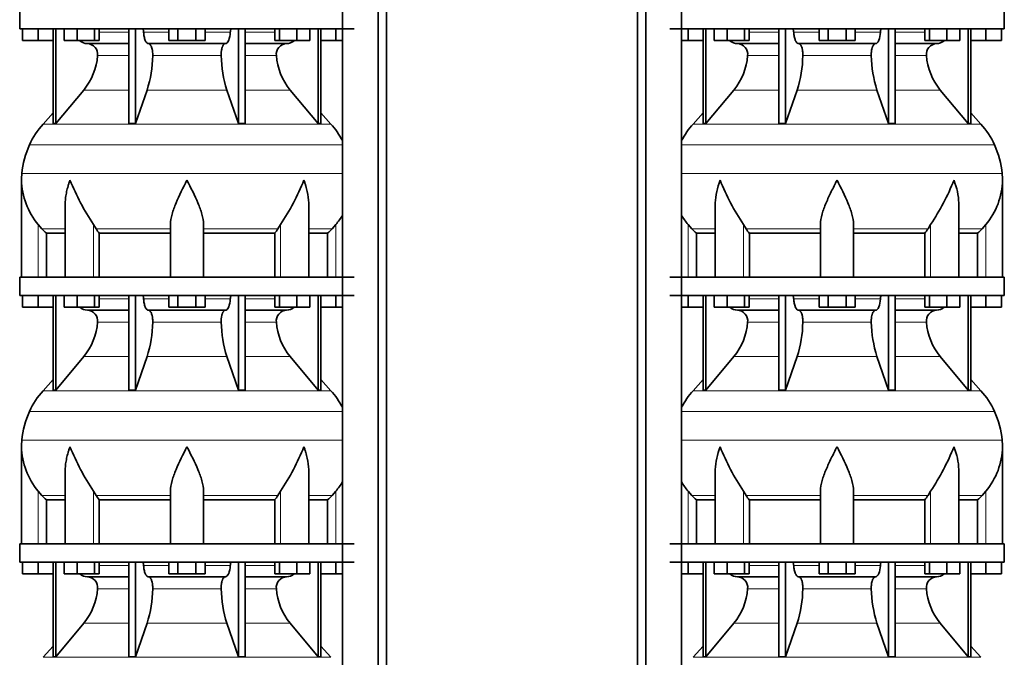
# Model space of a CAD drawing. Header units: millimetres. Extents: x 166 to 773, y -3147 to 2158.
# Tile 17 of 21: x 171 to 707, y 693 to 1040. Entities that reach past the tile are written whole.
import ezdxf

# ---------------------------------------------------------------- set-up
doc = ezdxf.new("R2010")
doc.units = ezdxf.units.MM
doc.layers.add('LOW_134-15', color=7, linetype='Continuous')
doc.layers.add('VSI134_DIFFUSORE', color=7, linetype='Continuous')

# ---------------------------------------------------------------- blocks, each defined once
blk = doc.blocks.new('SE')
at = {"layer": 'LOW_134-15', "color": 7, "linetype": 'Continuous', "lineweight": 35}
for p, q in [((346.64, 1644.68), (346.64, -546.82)), ((366.02, -546.82), (366.02, 1644.68)), ((370.57, -546.82), (370.57, 1644.68)), ((346.57, 1034.68), (346.57, 899.68)), ((346.57, 889.68), (346.57, 754.68)), ((346.57, 744.68), (346.57, 609.68))]:
    blk.add_line(p, q, dxfattribs=at)
at = {"layer": 'VSI134_DIFFUSORE', "color": 7, "linetype": 'Continuous', "lineweight": 35}
for p, q in [((171.01, 1044.68), (171.01, 1034.68)), ((171.01, 1034.68), (353.01, 1034.68)), ((172.51, 1028.28), (172.51, 1034.68)), ((172.51, 1028.28), (172.51, 1034.68)), ((181.01, 1028.28), (181.01, 1034.68)), ((189.18, 1034.68), (189.18, 983.23)), ((190.71, 1034.68), (190.71, 983.23)), ((195.25, 1028.28), (195.25, 1034.68)), ((202.19, 1028.28), (202.19, 1034.68)), ((211.67, 1028.28), (211.67, 1034.68)), ((214.21, 1028.28), (214.21, 1034.68)), ((230.31, 1034.68), (230.31, 983.23)), ((234, 1034.68), (234, 983.23)), ((252.19, 1028.28), (252.19, 1034.68)), ((257.1, 1028.28), (257.1, 1034.68)), ((266.91, 1028.28), (266.91, 1034.68)), ((271.82, 1028.28), (271.82, 1034.68)), ((290.01, 1034.68), (290.01, 983.23)), ((293.7, 1034.68), (293.7, 983.23)), ((309.8, 1028.28), (309.8, 1034.68)), ((312.34, 1028.28), (312.34, 1034.68)), ((321.82, 1028.28), (321.82, 1034.68)), ((328.76, 1028.28), (328.76, 1034.68)), ((333.3, 1034.68), (333.3, 983.23)), ((334.83, 1034.68), (334.83, 983.23)), ((343.01, 1028.28), (343.01, 1034.68)), ((181.01, 1028.28), (172.51, 1028.28)), ((189.18, 1028.28), (181.01, 1028.28)), ((202.19, 1028.28), (195.25, 1028.28)), ((211.67, 1028.28), (202.19, 1028.28)), ((207.83, 1026.68), (230.31, 1026.68)), ((214.21, 1028.28), (211.67, 1028.28)), ((241.1, 1026.68), (282.91, 1026.68)), ((257.1, 1028.28), (252.19, 1028.28)), ((266.91, 1028.28), (257.1, 1028.28)), ((271.82, 1028.28), (266.91, 1028.28)), ((293.7, 1026.68), (316.18, 1026.68)), ((312.34, 1028.28), (309.8, 1028.28)), ((321.82, 1028.28), (312.34, 1028.28)), ((328.76, 1028.28), (321.82, 1028.28)), ((343.01, 1028.28), (334.83, 1028.28)), ((346.57, 1028.28), (343.01, 1028.28)), ((190.71, 983.23), (205.86, 1001.44)), ((234, 983.23), (240.28, 1001.44)), ((283.73, 1001.44), (290.01, 983.23)), ((318.15, 1001.44), (333.3, 983.23)), ((189.18, 989), (183.71, 982.93)), ((340.3, 982.93), (334.83, 989)), ((189.18, 983.23), (190.71, 983.23)), ((230.31, 983.23), (234, 983.23)), ((290.01, 983.23), (293.7, 983.23)), ((333.3, 983.23), (334.83, 983.23)), ((172.01, 952.42), (172.01, 899.68)), ((195.73, 939.04), (195.73, 899.68)), ((328.28, 899.68), (328.28, 939.04)), ((183.02, 925.98), (181.01, 928.28)), ((212.52, 925.98), (211.09, 928.28)), ((253.01, 899.68), (253.01, 928.28)), ((271.01, 899.68), (271.01, 928.28)), ((312.92, 928.28), (311.5, 925.98)), ((343.01, 928.28), (340.99, 925.98)), ((185.53, 923.54), (195.73, 923.54)), ((185.53, 899.68), (185.53, 923.54)), ((214.3, 923.54), (253.01, 923.54)), ((214.3, 899.68), (214.3, 923.54)), ((271.01, 923.54), (309.72, 923.54)), ((309.72, 923.54), (309.72, 899.68)), ((328.28, 923.54), (338.48, 923.54)), ((338.48, 923.54), (338.48, 899.68)), ((353.01, 899.68), (171.01, 899.68)), ((171.01, 899.68), (171.01, 889.68)), ((171.01, 889.68), (353.01, 889.68)), ((172.51, 883.28), (172.51, 889.68)), ((172.51, 883.28), (172.51, 889.68)), ((181.01, 883.28), (181.01, 889.68)), ((189.18, 889.68), (189.18, 838.23)), ((190.71, 889.68), (190.71, 838.23)), ((195.25, 883.28), (195.25, 889.68)), ((202.19, 883.28), (202.19, 889.68)), ((211.67, 883.28), (211.67, 889.68)), ((214.21, 883.28), (214.21, 889.68)), ((230.31, 889.68), (230.31, 838.23)), ((234, 889.68), (234, 838.23)), ((252.19, 883.28), (252.19, 889.68)), ((257.1, 883.28), (257.1, 889.68)), ((266.91, 883.28), (266.91, 889.68)), ((271.82, 883.28), (271.82, 889.68)), ((290.01, 889.68), (290.01, 838.23)), ((293.7, 889.68), (293.7, 838.23)), ((309.8, 883.28), (309.8, 889.68)), ((312.34, 883.28), (312.34, 889.68)), ((321.82, 883.28), (321.82, 889.68)), ((328.76, 883.28), (328.76, 889.68)), ((333.3, 889.68), (333.3, 838.23)), ((334.83, 889.68), (334.83, 838.23)), ((343.01, 883.28), (343.01, 889.68)), ((181.01, 883.28), (172.51, 883.28)), ((189.18, 883.28), (181.01, 883.28)), ((202.19, 883.28), (195.25, 883.28)), ((211.67, 883.28), (202.19, 883.28)), ((207.83, 881.68), (230.31, 881.68)), ((214.21, 883.28), (211.67, 883.28)), ((241.1, 881.68), (282.91, 881.68)), ((257.1, 883.28), (252.19, 883.28)), ((266.91, 883.28), (257.1, 883.28)), ((271.82, 883.28), (266.91, 883.28)), ((293.7, 881.68), (316.18, 881.68)), ((312.34, 883.28), (309.8, 883.28)), ((321.82, 883.28), (312.34, 883.28)), ((328.76, 883.28), (321.82, 883.28)), ((343.01, 883.28), (334.83, 883.28)), ((346.57, 883.28), (343.01, 883.28)), ((190.71, 838.23), (205.86, 856.44)), ((234, 838.23), (240.28, 856.44)), ((283.73, 856.44), (290.01, 838.23)), ((318.15, 856.44), (333.3, 838.23)), ((189.18, 844), (183.71, 837.93)), ((340.3, 837.93), (334.83, 844)), ((189.18, 838.23), (190.71, 838.23)), ((230.31, 838.23), (234, 838.23)), ((290.01, 838.23), (293.7, 838.23)), ((333.3, 838.23), (334.83, 838.23)), ((172.01, 807.42), (172.01, 754.68)), ((195.73, 794.04), (195.73, 754.68)), ((328.28, 754.68), (328.28, 794.04)), ((183.02, 780.98), (181.01, 783.28)), ((212.52, 780.98), (211.09, 783.28)), ((253.01, 754.68), (253.01, 783.28)), ((271.01, 754.68), (271.01, 783.28)), ((312.92, 783.28), (311.5, 780.98)), ((343.01, 783.28), (340.99, 780.98)), ((185.53, 778.54), (195.73, 778.54)), ((185.53, 754.68), (185.53, 778.54)), ((214.3, 778.54), (253.01, 778.54)), ((214.3, 754.68), (214.3, 778.54)), ((271.01, 778.54), (309.72, 778.54)), ((309.72, 778.54), (309.72, 754.68)), ((328.28, 778.54), (338.48, 778.54)), ((338.48, 778.54), (338.48, 754.68)), ((353.01, 754.68), (171.01, 754.68)), ((171.01, 754.68), (171.01, 744.68)), ((171.01, 744.68), (353.01, 744.68)), ((172.51, 738.28), (172.51, 744.68)), ((172.51, 738.28), (172.51, 744.68)), ((181.01, 738.28), (181.01, 744.68)), ((189.18, 744.68), (189.18, 693.23)), ((190.71, 744.68), (190.71, 693.23)), ((195.25, 738.28), (195.25, 744.68)), ((202.19, 738.28), (202.19, 744.68)), ((211.67, 738.28), (211.67, 744.68)), ((214.21, 738.28), (214.21, 744.68)), ((230.31, 744.68), (230.31, 693.23)), ((234, 744.68), (234, 693.23)), ((252.19, 738.28), (252.19, 744.68)), ((257.1, 738.28), (257.1, 744.68)), ((266.91, 738.28), (266.91, 744.68)), ((271.82, 738.28), (271.82, 744.68)), ((290.01, 744.68), (290.01, 693.23)), ((293.7, 744.68), (293.7, 693.23)), ((309.8, 738.28), (309.8, 744.68)), ((312.34, 738.28), (312.34, 744.68)), ((321.82, 738.28), (321.82, 744.68)), ((328.76, 738.28), (328.76, 744.68)), ((333.3, 744.68), (333.3, 693.23)), ((334.83, 744.68), (334.83, 693.23)), ((343.01, 738.28), (343.01, 744.68)), ((181.01, 738.28), (172.51, 738.28)), ((189.18, 738.28), (181.01, 738.28)), ((202.19, 738.28), (195.25, 738.28)), ((211.67, 738.28), (202.19, 738.28)), ((207.83, 736.68), (230.31, 736.68)), ((214.21, 738.28), (211.67, 738.28)), ((241.1, 736.68), (282.91, 736.68)), ((257.1, 738.28), (252.19, 738.28)), ((266.91, 738.28), (257.1, 738.28)), ((271.82, 738.28), (266.91, 738.28)), ((293.7, 736.68), (316.18, 736.68)), ((312.34, 738.28), (309.8, 738.28)), ((321.82, 738.28), (312.34, 738.28)), ((328.76, 738.28), (321.82, 738.28)), ((343.01, 738.28), (334.83, 738.28)), ((346.57, 738.28), (343.01, 738.28)), ((190.71, 693.23), (205.86, 711.44)), ((234, 693.23), (240.28, 711.44)), ((283.73, 711.44), (290.01, 693.23)), ((318.15, 711.44), (333.3, 693.23)), ((189.18, 699), (183.71, 692.93)), ((340.3, 692.93), (334.83, 699)), ((189.18, 693.23), (190.71, 693.23)), ((230.31, 693.23), (234, 693.23)), ((290.01, 693.23), (293.7, 693.23)), ((333.3, 693.23), (334.83, 693.23))]:
    blk.add_line(p, q, dxfattribs=at)
at = {"layer": 'VSI134_DIFFUSORE', "color": 4, "linetype": 'Continuous', "lineweight": 9}
for p, q in [((214.21, 1032.91), (230.31, 1032.91)), ((238.43, 1032.91), (252.19, 1032.91)), ((271.82, 1032.91), (285.58, 1032.91)), ((293.7, 1032.91), (309.8, 1032.91)), ((230.31, 1020.14), (213.38, 1020.14)), ((280.62, 1020.14), (243.39, 1020.14)), ((310.63, 1020.14), (293.7, 1020.14)), ((205.86, 1001.44), (230.31, 1001.44)), ((240.28, 1001.44), (283.73, 1001.44)), ((293.7, 1001.44), (318.15, 1001.44)), ((183.71, 982.93), (340.3, 982.93)), ((346.57, 971.67), (176.34, 971.67)), ((172.18, 956.04), (346.57, 956.04)), ((181.01, 899.68), (181.01, 928.28)), ((211.09, 899.68), (211.09, 928.28)), ((312.92, 899.68), (312.92, 928.28)), ((343.01, 899.68), (343.01, 928.28)), ((183.02, 925.98), (195.73, 925.98)), ((212.52, 925.98), (253.01, 925.98)), ((271.01, 925.98), (311.5, 925.98)), ((328.28, 925.98), (340.99, 925.98)), ((214.21, 887.91), (230.31, 887.91)), ((238.43, 887.91), (252.19, 887.91)), ((271.82, 887.91), (285.58, 887.91)), ((293.7, 887.91), (309.8, 887.91)), ((230.31, 875.14), (213.38, 875.14)), ((280.62, 875.14), (243.39, 875.14)), ((310.63, 875.14), (293.7, 875.14)), ((205.86, 856.44), (230.31, 856.44)), ((240.28, 856.44), (283.73, 856.44)), ((293.7, 856.44), (318.15, 856.44)), ((183.71, 837.93), (340.3, 837.93)), ((346.57, 826.67), (176.34, 826.67)), ((172.18, 811.04), (346.57, 811.04)), ((181.01, 754.68), (181.01, 783.28)), ((211.09, 754.68), (211.09, 783.28)), ((312.92, 754.68), (312.92, 783.28)), ((343.01, 754.68), (343.01, 783.28)), ((183.02, 780.98), (195.73, 780.98)), ((212.52, 780.98), (253.01, 780.98)), ((271.01, 780.98), (311.5, 780.98)), ((328.28, 780.98), (340.99, 780.98)), ((214.21, 742.91), (230.31, 742.91)), ((238.43, 742.91), (252.19, 742.91)), ((271.82, 742.91), (285.58, 742.91)), ((293.7, 742.91), (309.8, 742.91)), ((230.31, 730.14), (213.38, 730.14)), ((280.62, 730.14), (243.39, 730.14)), ((310.63, 730.14), (293.7, 730.14)), ((205.86, 711.44), (230.31, 711.44)), ((240.28, 711.44), (283.73, 711.44)), ((293.7, 711.44), (318.15, 711.44)), ((183.71, 692.93), (340.3, 692.93))]:
    blk.add_line(p, q, dxfattribs=at)
at = {"layer": 'VSI134_DIFFUSORE', "color": 7, "linetype": 'Continuous', "lineweight": 35}
for centre, radius, start, end in [((208.06, 1033.36), 6.68, 229.5852, 268.0094), ((207.55, 1020.82), 5.87, 353.3223, 87.2173), ((316.44, 1020.84), 5.85, 92.5772, 186.8833), ((315.95, 1033.36), 6.68, 271.9979, 310.3729), ((180.07, 1022.66), 33.4, 320.5472, 355.6594), ((178.44, 1021.34), 64.97, 342.1602, 358.9354), ((347.08, 1021.59), 66.48, 181.2569, 197.6475), ((344.04, 1022.71), 33.51, 184.3996, 219.3938), ((216.41, 953.48), 44, 138, 155.5912), ((307.61, 953.48), 44, 27.6842, 42), ((220.96, 951.42), 49, 155.5912, 174.5826), ((210.51, 952.41), 38.5, 174.5826, 180.0352), ((210.7, 953.09), 38.7, 181.0159, 219.8906), ((336.7, 1009.95), 149.83, 202.585, 213.0327), ((201.79, 1002.31), 133.53, 326.3278, 338.0546), ((313.31, 953.09), 38.7, 320.1094, 329.446), ((245.66, 948.22), 39.91, 213.8601, 218.2043), ((278.38, 948.2), 39.88, 321.7938, 326.1418), ((208.06, 888.36), 6.68, 229.5852, 268.0094), ((207.55, 875.82), 5.87, 353.3223, 87.2173), ((316.44, 875.84), 5.85, 92.5772, 186.8833), ((315.95, 888.36), 6.68, 271.9979, 310.3729), ((180.07, 877.66), 33.4, 320.5472, 355.6594), ((178.44, 876.34), 64.97, 342.1602, 358.9354), ((347.08, 876.59), 66.48, 181.2569, 197.6475), ((344.04, 877.71), 33.51, 184.3996, 219.3938), ((216.41, 808.48), 44, 138, 155.5912), ((307.61, 808.48), 44, 27.6842, 42), ((220.96, 806.42), 49, 155.5912, 174.5826), ((210.51, 807.41), 38.5, 174.5826, 180.0352), ((210.7, 808.09), 38.7, 181.0159, 219.8906), ((336.7, 864.95), 149.83, 202.585, 213.0327), ((201.79, 857.31), 133.53, 326.3278, 338.0546), ((313.31, 808.09), 38.7, 320.1094, 329.446), ((245.66, 803.22), 39.91, 213.8601, 218.2043), ((278.38, 803.2), 39.88, 321.7938, 326.1418), ((208.06, 743.36), 6.68, 229.5852, 268.0094), ((207.55, 730.82), 5.87, 353.3223, 87.2173), ((316.44, 730.84), 5.85, 92.5772, 186.8833), ((315.95, 743.36), 6.68, 271.9979, 310.3729), ((180.07, 732.66), 33.4, 320.5472, 355.6594), ((178.44, 731.34), 64.97, 342.1602, 358.9354), ((347.08, 731.59), 66.48, 181.2569, 197.6475), ((344.04, 732.71), 33.51, 184.3996, 219.3938)]:
    blk.add_arc(centre, radius, start, end, dxfattribs=at)
for points, knots in [([(237.67, 1034.68), (237.72, 1034.68), (237.76, 1034.67), (237.86, 1034.63), (237.9, 1034.6), (238.03, 1034.47), (238.11, 1034.34), (238.25, 1034.01), (238.31, 1033.82), (238.39, 1033.39), (238.42, 1033.15), (238.43, 1032.91)], [0, 0, 0, 0, 0.125, 0.125, 0.25, 0.25, 0.5, 0.5, 0.75, 0.75, 1, 1, 1, 1]), ([(285.58, 1032.91), (285.59, 1033.15), (285.62, 1033.38), (285.68, 1033.71), (285.71, 1033.81), (285.76, 1034), (285.79, 1034.09), (285.86, 1034.26), (285.9, 1034.33), (285.98, 1034.45), (286.02, 1034.51), (286.11, 1034.6), (286.15, 1034.63), (286.25, 1034.67), (286.29, 1034.68), (286.34, 1034.68)], [0, 0, 0, 0, 0.25, 0.25, 0.375, 0.375, 0.5, 0.5, 0.625, 0.625, 0.75, 0.75, 0.875, 0.875, 1, 1, 1, 1]), ([(241.1, 1026.68), (240.93, 1026.68), (240.77, 1026.72), (240.53, 1026.84), (240.45, 1026.89), (240.29, 1027), (240.22, 1027.07), (239.99, 1027.29), (239.84, 1027.48), (239.56, 1027.93), (239.43, 1028.18), (239.19, 1028.74), (239.08, 1029.06), (238.88, 1029.73), (238.79, 1030.09), (238.64, 1030.84), (238.58, 1031.24), (238.48, 1032.06), (238.45, 1032.48), (238.43, 1032.91)], [0, 0, 0, 0, 0.125, 0.125, 0.1875, 0.1875, 0.25, 0.25, 0.375, 0.375, 0.5, 0.5, 0.625, 0.625, 0.75, 0.75, 0.875, 0.875, 1, 1, 1, 1]), ([(285.58, 1032.91), (285.5, 1031.2), (285.19, 1029.6), (284.21, 1027.33), (283.56, 1026.68), (282.91, 1026.68)], [0, 0, 0, 0, 0.5, 0.5, 1, 1, 1, 1]), ([(241.1, 1026.68), (241.18, 1026.68), (241.26, 1026.67), (241.42, 1026.63), (241.49, 1026.6), (241.73, 1026.47), (241.88, 1026.34), (242.17, 1026), (242.31, 1025.8), (242.5, 1025.44), (242.57, 1025.31), (242.69, 1025.03), (242.74, 1024.88), (242.9, 1024.42), (243, 1024.09), (243.12, 1023.55), (243.16, 1023.37), (243.22, 1022.99), (243.25, 1022.8), (243.33, 1022.21), (243.37, 1021.8), (243.41, 1020.97), (243.41, 1020.55), (243.39, 1020.14)], [0, 0, 0, 0, 0.0625, 0.0625, 0.125, 0.125, 0.25, 0.25, 0.375, 0.375, 0.4375, 0.4375, 0.5, 0.5, 0.625, 0.625, 0.6875, 0.6875, 0.75, 0.75, 0.875, 0.875, 1, 1, 1, 1]), ([(280.62, 1020.14), (280.6, 1020.55), (280.61, 1020.97), (280.63, 1021.59), (280.65, 1021.79), (280.68, 1022.2), (280.71, 1022.4), (280.78, 1022.99), (280.85, 1023.37), (280.97, 1023.91), (281.02, 1024.08), (281.11, 1024.42), (281.21, 1024.74), (281.32, 1025.03), (281.44, 1025.3), (281.51, 1025.44), (281.7, 1025.8), (281.84, 1026.01), (282.13, 1026.34), (282.29, 1026.47), (282.6, 1026.64), (282.75, 1026.68), (282.91, 1026.68)], [0, 0, 0, 0, 0.125, 0.125, 0.1875, 0.1875, 0.25, 0.25, 0.375, 0.375, 0.4375, 0.4375, 0.5, 0.5625, 0.5625, 0.625, 0.625, 0.75, 0.75, 0.875, 0.875, 1, 1, 1, 1]), ([(198.37, 952.41), (198.27, 952.15), (198.18, 951.89), (198, 951.36), (197.91, 951.1), (197.66, 950.32), (197.5, 949.8), (197.04, 948.24), (196.77, 947.21), (196.32, 945.13), (196.14, 944.09), (195.87, 942.04), (195.78, 941.02), (195.74, 939.68), (195.73, 939.36), (195.73, 939.03)], [0, 0, 0, 0, 0.03125, 0.03125, 0.0625, 0.0625, 0.125, 0.125, 0.25, 0.25, 0.375, 0.375, 0.5, 0.5, 0.5400162, 0.5400162, 0.5400162, 0.5400162]), ([(262.01, 952.41), (259.89, 948.26), (257.74, 944.05), (255.2, 937.98), (254.45, 935.97), (253.36, 932.01), (253.01, 930.11), (253.01, 928.28)], [0, 0, 0, 0, 0.5, 0.5, 0.75, 0.75, 1, 1, 1, 1]), ([(271.01, 928.28), (271.01, 930.11), (270.66, 932.01), (269.56, 935.96), (268.81, 937.97), (266.27, 944.05), (264.12, 948.26), (262.01, 952.41)], [0, 0, 0, 0, 0.25, 0.25, 0.5, 0.5, 1, 1, 1, 1]), ([(328.28, 939.03), (328.28, 939.37), (328.27, 939.71), (328.19, 942.1), (327.91, 944.14), (327.23, 947.22), (326.97, 948.25), (326.52, 949.8), (326.35, 950.32), (326.1, 951.1), (325.97, 951.49), (325.83, 951.89), (325.74, 952.15), (325.69, 952.28), (325.65, 952.41)], [0.4588627, 0.4588627, 0.4588627, 0.4588627, 0.5, 0.5, 0.75, 0.75, 0.875, 0.875, 0.9375, 0.9375, 0.96875, 0.984375, 0.984375, 1, 1, 1, 1]), ([(237.67, 889.68), (237.72, 889.68), (237.76, 889.67), (237.86, 889.63), (237.9, 889.6), (238.03, 889.47), (238.11, 889.34), (238.25, 889.01), (238.31, 888.82), (238.39, 888.39), (238.42, 888.15), (238.43, 887.91)], [0, 0, 0, 0, 0.125, 0.125, 0.25, 0.25, 0.5, 0.5, 0.75, 0.75, 1, 1, 1, 1]), ([(285.58, 887.91), (285.59, 888.15), (285.62, 888.38), (285.68, 888.71), (285.71, 888.81), (285.76, 889), (285.79, 889.09), (285.86, 889.26), (285.9, 889.33), (285.98, 889.45), (286.02, 889.51), (286.11, 889.6), (286.15, 889.63), (286.25, 889.67), (286.29, 889.68), (286.34, 889.68)], [0, 0, 0, 0, 0.25, 0.25, 0.375, 0.375, 0.5, 0.5, 0.625, 0.625, 0.75, 0.75, 0.875, 0.875, 1, 1, 1, 1]), ([(241.1, 881.68), (240.93, 881.68), (240.77, 881.72), (240.53, 881.84), (240.45, 881.89), (240.29, 882), (240.22, 882.07), (239.99, 882.29), (239.84, 882.48), (239.56, 882.93), (239.43, 883.18), (239.19, 883.74), (239.08, 884.06), (238.88, 884.73), (238.79, 885.09), (238.64, 885.84), (238.58, 886.24), (238.48, 887.06), (238.45, 887.48), (238.43, 887.91)], [0, 0, 0, 0, 0.125, 0.125, 0.1875, 0.1875, 0.25, 0.25, 0.375, 0.375, 0.5, 0.5, 0.625, 0.625, 0.75, 0.75, 0.875, 0.875, 1, 1, 1, 1]), ([(285.58, 887.91), (285.5, 886.2), (285.19, 884.6), (284.21, 882.33), (283.56, 881.68), (282.91, 881.68)], [0, 0, 0, 0, 0.5, 0.5, 1, 1, 1, 1]), ([(241.1, 881.68), (241.18, 881.68), (241.26, 881.67), (241.42, 881.63), (241.49, 881.6), (241.73, 881.47), (241.88, 881.34), (242.17, 881), (242.31, 880.8), (242.5, 880.44), (242.57, 880.31), (242.69, 880.03), (242.74, 879.88), (242.9, 879.42), (243, 879.09), (243.12, 878.55), (243.16, 878.37), (243.22, 877.99), (243.25, 877.8), (243.33, 877.21), (243.37, 876.8), (243.41, 875.97), (243.41, 875.55), (243.39, 875.14)], [0, 0, 0, 0, 0.0625, 0.0625, 0.125, 0.125, 0.25, 0.25, 0.375, 0.375, 0.4375, 0.4375, 0.5, 0.5, 0.625, 0.625, 0.6875, 0.6875, 0.75, 0.75, 0.875, 0.875, 1, 1, 1, 1]), ([(280.62, 875.14), (280.6, 875.55), (280.61, 875.97), (280.63, 876.59), (280.65, 876.79), (280.68, 877.2), (280.71, 877.4), (280.78, 877.99), (280.85, 878.37), (280.97, 878.91), (281.02, 879.08), (281.11, 879.42), (281.21, 879.74), (281.32, 880.03), (281.44, 880.3), (281.51, 880.44), (281.7, 880.8), (281.84, 881.01), (282.13, 881.34), (282.29, 881.47), (282.6, 881.64), (282.75, 881.68), (282.91, 881.68)], [0, 0, 0, 0, 0.125, 0.125, 0.1875, 0.1875, 0.25, 0.25, 0.375, 0.375, 0.4375, 0.4375, 0.5, 0.5625, 0.5625, 0.625, 0.625, 0.75, 0.75, 0.875, 0.875, 1, 1, 1, 1]), ([(198.37, 807.41), (198.27, 807.15), (198.18, 806.89), (198, 806.36), (197.91, 806.1), (197.66, 805.32), (197.5, 804.8), (197.04, 803.24), (196.77, 802.21), (196.32, 800.13), (196.14, 799.09), (195.87, 797.04), (195.78, 796.02), (195.74, 794.68), (195.73, 794.36), (195.73, 794.03)], [0, 0, 0, 0, 0.03125, 0.03125, 0.0625, 0.0625, 0.125, 0.125, 0.25, 0.25, 0.375, 0.375, 0.5, 0.5, 0.5400162, 0.5400162, 0.5400162, 0.5400162]), ([(262.01, 807.41), (259.89, 803.26), (257.74, 799.05), (255.2, 792.98), (254.45, 790.97), (253.36, 787.01), (253.01, 785.11), (253.01, 783.28)], [0, 0, 0, 0, 0.5, 0.5, 0.75, 0.75, 1, 1, 1, 1]), ([(271.01, 783.28), (271.01, 785.11), (270.66, 787.01), (269.56, 790.96), (268.81, 792.97), (266.27, 799.05), (264.12, 803.26), (262.01, 807.41)], [0, 0, 0, 0, 0.25, 0.25, 0.5, 0.5, 1, 1, 1, 1]), ([(328.28, 794.03), (328.28, 794.37), (328.27, 794.71), (328.19, 797.1), (327.91, 799.14), (327.23, 802.22), (326.97, 803.25), (326.52, 804.8), (326.35, 805.32), (326.1, 806.1), (325.97, 806.49), (325.83, 806.89), (325.74, 807.15), (325.69, 807.28), (325.65, 807.41)], [0.4588627, 0.4588627, 0.4588627, 0.4588627, 0.5, 0.5, 0.75, 0.75, 0.875, 0.875, 0.9375, 0.9375, 0.96875, 0.984375, 0.984375, 1, 1, 1, 1]), ([(237.67, 744.68), (237.72, 744.68), (237.76, 744.67), (237.86, 744.63), (237.9, 744.6), (238.03, 744.47), (238.11, 744.34), (238.25, 744.01), (238.31, 743.82), (238.39, 743.39), (238.42, 743.15), (238.43, 742.91)], [0, 0, 0, 0, 0.125, 0.125, 0.25, 0.25, 0.5, 0.5, 0.75, 0.75, 1, 1, 1, 1]), ([(285.58, 742.91), (285.59, 743.15), (285.62, 743.38), (285.68, 743.71), (285.71, 743.81), (285.76, 744), (285.79, 744.09), (285.86, 744.26), (285.9, 744.33), (285.98, 744.45), (286.02, 744.51), (286.11, 744.6), (286.15, 744.63), (286.25, 744.67), (286.29, 744.68), (286.34, 744.68)], [0, 0, 0, 0, 0.25, 0.25, 0.375, 0.375, 0.5, 0.5, 0.625, 0.625, 0.75, 0.75, 0.875, 0.875, 1, 1, 1, 1]), ([(241.1, 736.68), (240.93, 736.68), (240.77, 736.72), (240.53, 736.84), (240.45, 736.89), (240.29, 737), (240.22, 737.07), (239.99, 737.29), (239.84, 737.48), (239.56, 737.93), (239.43, 738.18), (239.19, 738.74), (239.08, 739.06), (238.88, 739.73), (238.79, 740.09), (238.64, 740.84), (238.58, 741.24), (238.48, 742.06), (238.45, 742.48), (238.43, 742.91)], [0, 0, 0, 0, 0.125, 0.125, 0.1875, 0.1875, 0.25, 0.25, 0.375, 0.375, 0.5, 0.5, 0.625, 0.625, 0.75, 0.75, 0.875, 0.875, 1, 1, 1, 1]), ([(285.58, 742.91), (285.5, 741.2), (285.19, 739.6), (284.21, 737.33), (283.56, 736.68), (282.91, 736.68)], [0, 0, 0, 0, 0.5, 0.5, 1, 1, 1, 1]), ([(241.1, 736.68), (241.18, 736.68), (241.26, 736.67), (241.42, 736.63), (241.49, 736.6), (241.73, 736.47), (241.88, 736.34), (242.17, 736), (242.31, 735.8), (242.5, 735.44), (242.57, 735.31), (242.69, 735.03), (242.74, 734.88), (242.9, 734.42), (243, 734.09), (243.12, 733.55), (243.16, 733.37), (243.22, 732.99), (243.25, 732.8), (243.33, 732.21), (243.37, 731.8), (243.41, 730.97), (243.41, 730.55), (243.39, 730.14)], [0, 0, 0, 0, 0.0625, 0.0625, 0.125, 0.125, 0.25, 0.25, 0.375, 0.375, 0.4375, 0.4375, 0.5, 0.5, 0.625, 0.625, 0.6875, 0.6875, 0.75, 0.75, 0.875, 0.875, 1, 1, 1, 1]), ([(280.62, 730.14), (280.6, 730.55), (280.61, 730.97), (280.63, 731.59), (280.65, 731.79), (280.68, 732.2), (280.71, 732.4), (280.78, 732.99), (280.85, 733.37), (280.97, 733.91), (281.02, 734.08), (281.11, 734.42), (281.21, 734.74), (281.32, 735.03), (281.44, 735.3), (281.51, 735.44), (281.7, 735.8), (281.84, 736.01), (282.13, 736.34), (282.29, 736.47), (282.6, 736.64), (282.75, 736.68), (282.91, 736.68)], [0, 0, 0, 0, 0.125, 0.125, 0.1875, 0.1875, 0.25, 0.25, 0.375, 0.375, 0.4375, 0.4375, 0.5, 0.5625, 0.5625, 0.625, 0.625, 0.75, 0.75, 0.875, 0.875, 1, 1, 1, 1])]:
    blk.add_open_spline(points, degree=3, knots=knots, dxfattribs=at)
for points in [[(185.53, 923.54), (184.66, 924.32), (183.82, 925.14), (183.02, 925.98)], [(340.99, 925.98), (340.19, 925.14), (339.35, 924.32), (338.48, 923.54)], [(185.53, 778.54), (184.66, 779.32), (183.82, 780.14), (183.02, 780.98)], [(340.99, 780.98), (340.19, 780.14), (339.35, 779.32), (338.48, 778.54)]]:
    blk.add_open_spline(points, degree=3, dxfattribs=at)
blk = doc.blocks.new('SE3')
at = {"layer": 'LOW_134-15', "color": 7, "linetype": 'Continuous', "lineweight": 35}
for p, q in [((507.09, -546.82), (507.09, 1644.68)), ((511.64, -546.82), (511.64, 1644.68)), ((531.03, 1644.68), (531.03, -546.82)), ((531.1, 1034.68), (531.1, 899.68)), ((531.1, 889.68), (531.1, 754.68)), ((531.1, 744.68), (531.1, 609.68))]:
    blk.add_line(p, q, dxfattribs=at)
at = {"layer": 'VSI134_DIFFUSORE', "color": 7, "linetype": 'Continuous', "lineweight": 35}
for p, q in [((706.66, 1034.68), (706.66, 1044.68)), ((524.66, 1034.68), (706.66, 1034.68)), ((534.66, 1028.28), (534.66, 1034.68)), ((542.83, 1034.68), (542.83, 983.23)), ((544.36, 1034.68), (544.36, 983.23)), ((548.9, 1028.28), (548.9, 1034.68)), ((555.84, 1028.28), (555.84, 1034.68)), ((565.32, 1028.28), (565.32, 1034.68)), ((567.87, 1028.28), (567.87, 1034.68)), ((583.96, 1034.68), (583.96, 983.23)), ((587.66, 1034.68), (587.66, 983.23)), ((605.85, 1028.28), (605.85, 1034.68)), ((610.75, 1028.28), (610.75, 1034.68)), ((620.57, 1028.28), (620.57, 1034.68)), ((625.48, 1028.28), (625.48, 1034.68)), ((643.66, 1034.68), (643.66, 983.23)), ((647.36, 1034.68), (647.36, 983.23)), ((663.46, 1028.28), (663.46, 1034.68)), ((666, 1028.28), (666, 1034.68)), ((675.48, 1028.28), (675.48, 1034.68)), ((682.42, 1028.28), (682.42, 1034.68)), ((686.96, 1034.68), (686.96, 983.23)), ((688.49, 1034.68), (688.49, 983.23)), ((696.66, 1028.28), (696.66, 1034.68)), ((705.16, 1028.28), (705.16, 1034.68)), ((534.66, 1028.28), (531.1, 1028.28)), ((542.83, 1028.28), (534.66, 1028.28)), ((555.84, 1028.28), (548.9, 1028.28)), ((565.32, 1028.28), (555.84, 1028.28)), ((561.49, 1026.68), (583.96, 1026.68)), ((567.87, 1028.28), (565.32, 1028.28)), ((594.75, 1026.68), (636.57, 1026.68)), ((610.75, 1028.28), (605.85, 1028.28)), ((620.57, 1028.28), (610.75, 1028.28)), ((625.48, 1028.28), (620.57, 1028.28)), ((647.36, 1026.68), (669.83, 1026.68)), ((666, 1028.28), (663.46, 1028.28)), ((675.48, 1028.28), (666, 1028.28)), ((682.42, 1028.28), (675.48, 1028.28)), ((696.66, 1028.28), (688.49, 1028.28)), ((705.16, 1028.28), (696.66, 1028.28)), ((544.36, 983.23), (559.52, 1001.44)), ((587.66, 983.23), (593.94, 1001.44)), ((637.38, 1001.44), (643.66, 983.23)), ((671.8, 1001.44), (686.96, 983.23)), ((542.83, 989), (537.36, 982.93)), ((693.96, 982.93), (688.49, 989)), ((542.83, 983.23), (544.36, 983.23)), ((583.96, 983.23), (587.66, 983.23)), ((643.66, 983.23), (647.36, 983.23)), ((686.96, 983.23), (688.49, 983.23)), ((705.66, 899.68), (705.66, 952.42)), ((549.38, 939.04), (549.38, 899.68)), ((681.94, 899.68), (681.94, 939.04)), ((536.67, 925.98), (534.66, 928.28)), ((566.17, 925.98), (564.75, 928.28)), ((606.66, 899.68), (606.66, 928.28)), ((624.66, 899.68), (624.66, 928.28)), ((666.57, 928.28), (665.15, 925.98)), ((696.66, 928.28), (694.65, 925.98)), ((539.19, 923.54), (549.38, 923.54)), ((539.19, 899.68), (539.19, 923.54)), ((567.95, 923.54), (606.66, 923.54)), ((567.95, 899.68), (567.95, 923.54)), ((624.66, 923.54), (663.37, 923.54)), ((663.37, 923.54), (663.37, 899.68)), ((681.94, 923.54), (692.13, 923.54)), ((692.13, 923.54), (692.13, 899.68)), ((706.66, 899.68), (524.66, 899.68)), ((706.66, 889.68), (706.66, 899.68)), ((524.66, 889.68), (706.66, 889.68)), ((534.66, 883.28), (534.66, 889.68)), ((542.83, 889.68), (542.83, 838.23)), ((544.36, 889.68), (544.36, 838.23)), ((548.9, 883.28), (548.9, 889.68)), ((555.84, 883.28), (555.84, 889.68)), ((565.32, 883.28), (565.32, 889.68)), ((567.87, 883.28), (567.87, 889.68)), ((583.96, 889.68), (583.96, 838.23)), ((587.66, 889.68), (587.66, 838.23)), ((605.85, 883.28), (605.85, 889.68)), ((610.75, 883.28), (610.75, 889.68)), ((620.57, 883.28), (620.57, 889.68)), ((625.48, 883.28), (625.48, 889.68)), ((643.66, 889.68), (643.66, 838.23)), ((647.36, 889.68), (647.36, 838.23)), ((663.46, 883.28), (663.46, 889.68)), ((666, 883.28), (666, 889.68)), ((675.48, 883.28), (675.48, 889.68)), ((682.42, 883.28), (682.42, 889.68)), ((686.96, 889.68), (686.96, 838.23)), ((688.49, 889.68), (688.49, 838.23)), ((696.66, 883.28), (696.66, 889.68)), ((705.16, 883.28), (705.16, 889.68)), ((534.66, 883.28), (531.1, 883.28)), ((542.83, 883.28), (534.66, 883.28)), ((555.84, 883.28), (548.9, 883.28)), ((565.32, 883.28), (555.84, 883.28)), ((561.49, 881.68), (583.96, 881.68)), ((567.87, 883.28), (565.32, 883.28)), ((594.75, 881.68), (636.57, 881.68)), ((610.75, 883.28), (605.85, 883.28)), ((620.57, 883.28), (610.75, 883.28)), ((625.48, 883.28), (620.57, 883.28)), ((647.36, 881.68), (669.83, 881.68)), ((666, 883.28), (663.46, 883.28)), ((675.48, 883.28), (666, 883.28)), ((682.42, 883.28), (675.48, 883.28)), ((696.66, 883.28), (688.49, 883.28)), ((705.16, 883.28), (696.66, 883.28)), ((544.36, 838.23), (559.52, 856.44)), ((587.66, 838.23), (593.94, 856.44)), ((637.38, 856.44), (643.66, 838.23)), ((671.8, 856.44), (686.96, 838.23)), ((542.83, 844), (537.36, 837.93)), ((693.96, 837.93), (688.49, 844)), ((542.83, 838.23), (544.36, 838.23)), ((583.96, 838.23), (587.66, 838.23)), ((643.66, 838.23), (647.36, 838.23)), ((686.96, 838.23), (688.49, 838.23)), ((705.66, 754.68), (705.66, 807.42)), ((549.38, 794.04), (549.38, 754.68)), ((681.94, 754.68), (681.94, 794.04)), ((536.67, 780.98), (534.66, 783.28)), ((566.17, 780.98), (564.75, 783.28)), ((606.66, 754.68), (606.66, 783.28)), ((624.66, 754.68), (624.66, 783.28)), ((666.57, 783.28), (665.15, 780.98)), ((696.66, 783.28), (694.65, 780.98)), ((539.19, 778.54), (549.38, 778.54)), ((539.19, 754.68), (539.19, 778.54)), ((567.95, 778.54), (606.66, 778.54)), ((567.95, 754.68), (567.95, 778.54)), ((624.66, 778.54), (663.37, 778.54)), ((663.37, 778.54), (663.37, 754.68)), ((681.94, 778.54), (692.13, 778.54)), ((692.13, 778.54), (692.13, 754.68)), ((706.66, 754.68), (524.66, 754.68)), ((706.66, 744.68), (706.66, 754.68)), ((524.66, 744.68), (706.66, 744.68)), ((534.66, 738.28), (534.66, 744.68)), ((542.83, 744.68), (542.83, 693.23)), ((544.36, 744.68), (544.36, 693.23)), ((548.9, 738.28), (548.9, 744.68)), ((555.84, 738.28), (555.84, 744.68)), ((565.32, 738.28), (565.32, 744.68)), ((567.87, 738.28), (567.87, 744.68)), ((583.96, 744.68), (583.96, 693.23)), ((587.66, 744.68), (587.66, 693.23)), ((605.85, 738.28), (605.85, 744.68)), ((610.75, 738.28), (610.75, 744.68)), ((620.57, 738.28), (620.57, 744.68)), ((625.48, 738.28), (625.48, 744.68)), ((643.66, 744.68), (643.66, 693.23)), ((647.36, 744.68), (647.36, 693.23)), ((663.46, 738.28), (663.46, 744.68)), ((666, 738.28), (666, 744.68)), ((675.48, 738.28), (675.48, 744.68)), ((682.42, 738.28), (682.42, 744.68)), ((686.96, 744.68), (686.96, 693.23)), ((688.49, 744.68), (688.49, 693.23)), ((696.66, 738.28), (696.66, 744.68)), ((705.16, 738.28), (705.16, 744.68)), ((534.66, 738.28), (531.1, 738.28)), ((542.83, 738.28), (534.66, 738.28)), ((555.84, 738.28), (548.9, 738.28)), ((565.32, 738.28), (555.84, 738.28)), ((561.49, 736.68), (583.96, 736.68)), ((567.87, 738.28), (565.32, 738.28)), ((594.75, 736.68), (636.57, 736.68)), ((610.75, 738.28), (605.85, 738.28)), ((620.57, 738.28), (610.75, 738.28)), ((625.48, 738.28), (620.57, 738.28)), ((647.36, 736.68), (669.83, 736.68)), ((666, 738.28), (663.46, 738.28)), ((675.48, 738.28), (666, 738.28)), ((682.42, 738.28), (675.48, 738.28)), ((696.66, 738.28), (688.49, 738.28)), ((705.16, 738.28), (696.66, 738.28)), ((544.36, 693.23), (559.52, 711.44)), ((587.66, 693.23), (593.94, 711.44)), ((637.38, 711.44), (643.66, 693.23)), ((671.8, 711.44), (686.96, 693.23)), ((542.83, 699), (537.36, 692.93)), ((693.96, 692.93), (688.49, 699)), ((542.83, 693.23), (544.36, 693.23)), ((583.96, 693.23), (587.66, 693.23)), ((643.66, 693.23), (647.36, 693.23)), ((686.96, 693.23), (688.49, 693.23))]:
    blk.add_line(p, q, dxfattribs=at)
at = {"layer": 'VSI134_DIFFUSORE', "color": 4, "linetype": 'Continuous', "lineweight": 9}
for p, q in [((567.87, 1032.91), (583.96, 1032.91)), ((592.09, 1032.91), (605.85, 1032.91)), ((625.48, 1032.91), (639.23, 1032.91)), ((647.36, 1032.91), (663.46, 1032.91)), ((583.96, 1020.14), (567.03, 1020.14)), ((634.27, 1020.14), (597.05, 1020.14)), ((664.29, 1020.14), (647.36, 1020.14)), ((559.52, 1001.44), (583.96, 1001.44)), ((593.94, 1001.44), (637.38, 1001.44)), ((647.36, 1001.44), (671.8, 1001.44)), ((537.36, 982.93), (693.96, 982.93)), ((701.33, 971.67), (531.1, 971.67)), ((531.1, 956.04), (705.49, 956.04)), ((534.66, 899.68), (534.66, 928.28)), ((564.75, 899.68), (564.75, 928.28)), ((666.57, 899.68), (666.57, 928.28)), ((696.66, 899.68), (696.66, 928.28)), ((549.38, 925.98), (536.67, 925.98)), ((606.66, 925.98), (566.17, 925.98)), ((624.66, 925.98), (665.15, 925.98)), ((681.94, 925.98), (694.65, 925.98)), ((567.87, 887.91), (583.96, 887.91)), ((592.09, 887.91), (605.85, 887.91)), ((625.48, 887.91), (639.23, 887.91)), ((647.36, 887.91), (663.46, 887.91)), ((583.96, 875.14), (567.03, 875.14)), ((634.27, 875.14), (597.05, 875.14)), ((664.29, 875.14), (647.36, 875.14)), ((559.52, 856.44), (583.96, 856.44)), ((593.94, 856.44), (637.38, 856.44)), ((647.36, 856.44), (671.8, 856.44)), ((537.36, 837.93), (693.96, 837.93)), ((701.33, 826.67), (531.1, 826.67)), ((531.1, 811.04), (705.49, 811.04)), ((534.66, 754.68), (534.66, 783.28)), ((564.75, 754.68), (564.75, 783.28)), ((666.57, 754.68), (666.57, 783.28)), ((696.66, 754.68), (696.66, 783.28)), ((549.38, 780.98), (536.67, 780.98)), ((606.66, 780.98), (566.17, 780.98)), ((624.66, 780.98), (665.15, 780.98)), ((681.94, 780.98), (694.65, 780.98)), ((567.87, 742.91), (583.96, 742.91)), ((592.09, 742.91), (605.85, 742.91)), ((625.48, 742.91), (639.23, 742.91)), ((647.36, 742.91), (663.46, 742.91)), ((583.96, 730.14), (567.03, 730.14)), ((634.27, 730.14), (597.05, 730.14)), ((664.29, 730.14), (647.36, 730.14)), ((559.52, 711.44), (583.96, 711.44)), ((593.94, 711.44), (637.38, 711.44)), ((647.36, 711.44), (671.8, 711.44)), ((537.36, 692.93), (693.96, 692.93))]:
    blk.add_line(p, q, dxfattribs=at)
at = {"layer": 'VSI134_DIFFUSORE', "color": 7, "linetype": 'Continuous', "lineweight": 35}
for centre, radius, start, end in [((561.72, 1033.36), 6.68, 229.5852, 268.0094), ((561.2, 1020.82), 5.87, 353.3223, 87.2173), ((670.1, 1020.84), 5.85, 92.5772, 186.8833), ((669.6, 1033.36), 6.68, 271.9979, 310.3729), ((533.73, 1022.66), 33.4, 320.5472, 355.6594), ((532.09, 1021.34), 64.97, 342.1602, 358.9354), ((700.74, 1021.59), 66.48, 181.2569, 197.6475), ((697.7, 1022.71), 33.51, 184.3996, 219.3938), ((570.06, 953.48), 44, 138, 152.3158), ((661.26, 953.48), 44, 24.4088, 42), ((656.71, 951.42), 49, 5.4174, 24.4088), ((667.16, 952.41), 38.5, 359.9861, 5.4174), ((677.84, 1003.35), 135.74, 202.0412, 213.5763), ((553.48, 1003.35), 135.74, 326.4237, 337.9588), ((666.97, 953.09), 38.7, 320.1094, 358.9842), ((564.35, 953.09), 38.7, 210.5496, 219.8906), ((599.28, 948.2), 39.88, 213.8582, 218.2062), ((632.04, 948.2), 39.88, 321.7938, 326.1418), ((561.72, 888.36), 6.68, 229.5852, 268.0094), ((561.2, 875.82), 5.87, 353.3223, 87.2173), ((670.1, 875.84), 5.85, 92.5772, 186.8833), ((669.6, 888.36), 6.68, 271.9979, 310.3729), ((533.73, 877.66), 33.4, 320.5472, 355.6594), ((532.09, 876.34), 64.97, 342.1602, 358.9354), ((700.74, 876.59), 66.48, 181.2569, 197.6475), ((697.7, 877.71), 33.51, 184.3996, 219.3938), ((570.06, 808.48), 44, 138, 152.3158), ((661.26, 808.48), 44, 24.4088, 42), ((656.71, 806.42), 49, 5.4174, 24.4088), ((667.16, 807.41), 38.5, 359.9861, 5.4174), ((677.84, 858.35), 135.74, 202.0412, 213.5763), ((553.48, 858.35), 135.74, 326.4237, 337.9588), ((666.97, 808.09), 38.7, 320.1094, 358.9842), ((564.35, 808.09), 38.7, 210.5496, 219.8906), ((599.28, 803.2), 39.88, 213.8582, 218.2062), ((632.04, 803.2), 39.88, 321.7938, 326.1418), ((561.72, 743.36), 6.68, 229.5852, 268.0094), ((561.2, 730.82), 5.87, 353.3223, 87.2173), ((670.1, 730.84), 5.85, 92.5772, 186.8833), ((669.6, 743.36), 6.68, 271.9979, 310.3729), ((533.73, 732.66), 33.4, 320.5472, 355.6594), ((532.09, 731.34), 64.97, 342.1602, 358.9354), ((700.74, 731.59), 66.48, 181.2569, 197.6475), ((697.7, 732.71), 33.51, 184.3996, 219.3938)]:
    blk.add_arc(centre, radius, start, end, dxfattribs=at)
for points, knots in [([(591.33, 1034.68), (591.37, 1034.68), (591.42, 1034.67), (591.51, 1034.63), (591.56, 1034.6), (591.69, 1034.47), (591.77, 1034.34), (591.91, 1034.01), (591.96, 1033.82), (592.05, 1033.39), (592.08, 1033.15), (592.09, 1032.91)], [0, 0, 0, 0, 0.125, 0.125, 0.25, 0.25, 0.5, 0.5, 0.75, 0.75, 1, 1, 1, 1]), ([(639.23, 1032.91), (639.24, 1033.15), (639.27, 1033.38), (639.33, 1033.71), (639.36, 1033.81), (639.42, 1034), (639.45, 1034.09), (639.52, 1034.26), (639.56, 1034.33), (639.63, 1034.45), (639.68, 1034.51), (639.76, 1034.6), (639.81, 1034.63), (639.9, 1034.67), (639.95, 1034.68), (639.99, 1034.68)], [0, 0, 0, 0, 0.25, 0.25, 0.375, 0.375, 0.5, 0.5, 0.625, 0.625, 0.75, 0.75, 0.875, 0.875, 1, 1, 1, 1]), ([(594.75, 1026.68), (594.59, 1026.68), (594.43, 1026.72), (594.19, 1026.84), (594.11, 1026.89), (593.95, 1027), (593.87, 1027.07), (593.64, 1027.29), (593.5, 1027.48), (593.22, 1027.93), (593.09, 1028.18), (592.85, 1028.74), (592.73, 1029.06), (592.53, 1029.73), (592.45, 1030.09), (592.3, 1030.84), (592.23, 1031.24), (592.14, 1032.06), (592.11, 1032.48), (592.09, 1032.91)], [0, 0, 0, 0, 0.125, 0.125, 0.1875, 0.1875, 0.25, 0.25, 0.375, 0.375, 0.5, 0.5, 0.625, 0.625, 0.75, 0.75, 0.875, 0.875, 1, 1, 1, 1]), ([(639.23, 1032.91), (639.16, 1031.2), (638.84, 1029.6), (637.87, 1027.33), (637.22, 1026.68), (636.57, 1026.68)], [0, 0, 0, 0, 0.5, 0.5, 1, 1, 1, 1]), ([(594.75, 1026.68), (594.83, 1026.68), (594.91, 1026.67), (595.07, 1026.63), (595.15, 1026.6), (595.38, 1026.47), (595.53, 1026.34), (595.83, 1026), (595.96, 1025.8), (596.16, 1025.44), (596.22, 1025.31), (596.34, 1025.03), (596.4, 1024.88), (596.56, 1024.42), (596.65, 1024.09), (596.78, 1023.55), (596.81, 1023.37), (596.88, 1022.99), (596.91, 1022.8), (596.99, 1022.21), (597.02, 1021.8), (597.06, 1020.97), (597.06, 1020.55), (597.05, 1020.14)], [0, 0, 0, 0, 0.0625, 0.0625, 0.125, 0.125, 0.25, 0.25, 0.375, 0.375, 0.4375, 0.4375, 0.5, 0.5, 0.625, 0.625, 0.6875, 0.6875, 0.75, 0.75, 0.875, 0.875, 1, 1, 1, 1]), ([(634.27, 1020.14), (634.26, 1020.55), (634.26, 1020.97), (634.29, 1021.59), (634.3, 1021.79), (634.34, 1022.2), (634.36, 1022.4), (634.44, 1022.99), (634.5, 1023.37), (634.63, 1023.91), (634.67, 1024.08), (634.77, 1024.42), (634.87, 1024.74), (634.98, 1025.03), (635.1, 1025.3), (635.16, 1025.44), (635.36, 1025.8), (635.5, 1026.01), (635.79, 1026.34), (635.94, 1026.47), (636.25, 1026.64), (636.41, 1026.68), (636.57, 1026.68)], [0, 0, 0, 0, 0.125, 0.125, 0.1875, 0.1875, 0.25, 0.25, 0.375, 0.375, 0.4375, 0.4375, 0.5, 0.5625, 0.5625, 0.625, 0.625, 0.75, 0.75, 0.875, 0.875, 1, 1, 1, 1]), ([(549.38, 939.03), (549.38, 939.35), (549.39, 939.68), (549.54, 944.05), (550.53, 948.26), (552.02, 952.41)], [0.4601729, 0.4601729, 0.4601729, 0.4601729, 0.5, 0.5, 1, 1, 1, 1]), ([(606.66, 928.28), (606.66, 930.11), (607.02, 932.05), (608.12, 935.99), (608.86, 938), (610.58, 942.1), (611.54, 944.14), (613.04, 947.22), (613.55, 948.25), (614.6, 950.32), (615.13, 951.38), (615.66, 952.41)], [0, 0, 0, 0, 0.25, 0.25, 0.5, 0.5, 0.75, 0.75, 0.875, 0.875, 1, 1, 1, 1]), ([(624.66, 928.28), (624.66, 930.11), (624.31, 932.01), (623.21, 935.97), (622.47, 937.98), (619.93, 944.05), (617.77, 948.26), (615.66, 952.41)], [0, 0, 0, 0, 0.25, 0.25, 0.5, 0.5, 1, 1, 1, 1]), ([(681.94, 939.03), (681.94, 939.35), (681.93, 939.68), (681.78, 944.05), (680.79, 948.26), (679.3, 952.41)], [0.4601729, 0.4601729, 0.4601729, 0.4601729, 0.5, 0.5, 1, 1, 1, 1]), ([(591.33, 889.68), (591.37, 889.68), (591.42, 889.67), (591.51, 889.63), (591.56, 889.6), (591.69, 889.47), (591.77, 889.34), (591.91, 889.01), (591.96, 888.82), (592.05, 888.39), (592.08, 888.15), (592.09, 887.91)], [0, 0, 0, 0, 0.125, 0.125, 0.25, 0.25, 0.5, 0.5, 0.75, 0.75, 1, 1, 1, 1]), ([(639.23, 887.91), (639.24, 888.15), (639.27, 888.38), (639.33, 888.71), (639.36, 888.81), (639.42, 889), (639.45, 889.09), (639.52, 889.26), (639.56, 889.33), (639.63, 889.45), (639.68, 889.51), (639.76, 889.6), (639.81, 889.63), (639.9, 889.67), (639.95, 889.68), (639.99, 889.68)], [0, 0, 0, 0, 0.25, 0.25, 0.375, 0.375, 0.5, 0.5, 0.625, 0.625, 0.75, 0.75, 0.875, 0.875, 1, 1, 1, 1]), ([(594.75, 881.68), (594.59, 881.68), (594.43, 881.72), (594.19, 881.84), (594.11, 881.89), (593.95, 882), (593.87, 882.07), (593.64, 882.29), (593.5, 882.48), (593.22, 882.93), (593.09, 883.18), (592.85, 883.74), (592.73, 884.06), (592.53, 884.73), (592.45, 885.09), (592.3, 885.84), (592.23, 886.24), (592.14, 887.06), (592.11, 887.48), (592.09, 887.91)], [0, 0, 0, 0, 0.125, 0.125, 0.1875, 0.1875, 0.25, 0.25, 0.375, 0.375, 0.5, 0.5, 0.625, 0.625, 0.75, 0.75, 0.875, 0.875, 1, 1, 1, 1]), ([(639.23, 887.91), (639.16, 886.2), (638.84, 884.6), (637.87, 882.33), (637.22, 881.68), (636.57, 881.68)], [0, 0, 0, 0, 0.5, 0.5, 1, 1, 1, 1]), ([(594.75, 881.68), (594.83, 881.68), (594.91, 881.67), (595.07, 881.63), (595.15, 881.6), (595.38, 881.47), (595.53, 881.34), (595.83, 881), (595.96, 880.8), (596.16, 880.44), (596.22, 880.31), (596.34, 880.03), (596.4, 879.88), (596.56, 879.42), (596.65, 879.09), (596.78, 878.55), (596.81, 878.37), (596.88, 877.99), (596.91, 877.8), (596.99, 877.21), (597.02, 876.8), (597.06, 875.97), (597.06, 875.55), (597.05, 875.14)], [0, 0, 0, 0, 0.0625, 0.0625, 0.125, 0.125, 0.25, 0.25, 0.375, 0.375, 0.4375, 0.4375, 0.5, 0.5, 0.625, 0.625, 0.6875, 0.6875, 0.75, 0.75, 0.875, 0.875, 1, 1, 1, 1]), ([(634.27, 875.14), (634.26, 875.55), (634.26, 875.97), (634.29, 876.59), (634.3, 876.79), (634.34, 877.2), (634.36, 877.4), (634.44, 877.99), (634.5, 878.37), (634.63, 878.91), (634.67, 879.08), (634.77, 879.42), (634.87, 879.74), (634.98, 880.03), (635.1, 880.3), (635.16, 880.44), (635.36, 880.8), (635.5, 881.01), (635.79, 881.34), (635.94, 881.47), (636.25, 881.64), (636.41, 881.68), (636.57, 881.68)], [0, 0, 0, 0, 0.125, 0.125, 0.1875, 0.1875, 0.25, 0.25, 0.375, 0.375, 0.4375, 0.4375, 0.5, 0.5625, 0.5625, 0.625, 0.625, 0.75, 0.75, 0.875, 0.875, 1, 1, 1, 1]), ([(549.38, 794.03), (549.38, 794.35), (549.39, 794.68), (549.54, 799.05), (550.53, 803.26), (552.02, 807.41)], [0.4601729, 0.4601729, 0.4601729, 0.4601729, 0.5, 0.5, 1, 1, 1, 1]), ([(606.66, 783.28), (606.66, 785.11), (607.02, 787.05), (608.12, 790.99), (608.86, 793), (610.58, 797.1), (611.54, 799.14), (613.04, 802.22), (613.55, 803.25), (614.6, 805.32), (615.13, 806.38), (615.66, 807.41)], [0, 0, 0, 0, 0.25, 0.25, 0.5, 0.5, 0.75, 0.75, 0.875, 0.875, 1, 1, 1, 1]), ([(624.66, 783.28), (624.66, 785.11), (624.31, 787.01), (623.21, 790.97), (622.47, 792.98), (619.93, 799.05), (617.77, 803.26), (615.66, 807.41)], [0, 0, 0, 0, 0.25, 0.25, 0.5, 0.5, 1, 1, 1, 1]), ([(681.94, 794.03), (681.94, 794.35), (681.93, 794.68), (681.78, 799.05), (680.79, 803.26), (679.3, 807.41)], [0.4601729, 0.4601729, 0.4601729, 0.4601729, 0.5, 0.5, 1, 1, 1, 1]), ([(591.33, 744.68), (591.37, 744.68), (591.42, 744.67), (591.51, 744.63), (591.56, 744.6), (591.69, 744.47), (591.77, 744.34), (591.91, 744.01), (591.96, 743.82), (592.05, 743.39), (592.08, 743.15), (592.09, 742.91)], [0, 0, 0, 0, 0.125, 0.125, 0.25, 0.25, 0.5, 0.5, 0.75, 0.75, 1, 1, 1, 1]), ([(639.23, 742.91), (639.24, 743.15), (639.27, 743.38), (639.33, 743.71), (639.36, 743.81), (639.42, 744), (639.45, 744.09), (639.52, 744.26), (639.56, 744.33), (639.63, 744.45), (639.68, 744.51), (639.76, 744.6), (639.81, 744.63), (639.9, 744.67), (639.95, 744.68), (639.99, 744.68)], [0, 0, 0, 0, 0.25, 0.25, 0.375, 0.375, 0.5, 0.5, 0.625, 0.625, 0.75, 0.75, 0.875, 0.875, 1, 1, 1, 1]), ([(594.75, 736.68), (594.59, 736.68), (594.43, 736.72), (594.19, 736.84), (594.11, 736.89), (593.95, 737), (593.87, 737.07), (593.64, 737.29), (593.5, 737.48), (593.22, 737.93), (593.09, 738.18), (592.85, 738.74), (592.73, 739.06), (592.53, 739.73), (592.45, 740.09), (592.3, 740.84), (592.23, 741.24), (592.14, 742.06), (592.11, 742.48), (592.09, 742.91)], [0, 0, 0, 0, 0.125, 0.125, 0.1875, 0.1875, 0.25, 0.25, 0.375, 0.375, 0.5, 0.5, 0.625, 0.625, 0.75, 0.75, 0.875, 0.875, 1, 1, 1, 1]), ([(639.23, 742.91), (639.16, 741.2), (638.84, 739.6), (637.87, 737.33), (637.22, 736.68), (636.57, 736.68)], [0, 0, 0, 0, 0.5, 0.5, 1, 1, 1, 1]), ([(594.75, 736.68), (594.83, 736.68), (594.91, 736.67), (595.07, 736.63), (595.15, 736.6), (595.38, 736.47), (595.53, 736.34), (595.83, 736), (595.96, 735.8), (596.16, 735.44), (596.22, 735.31), (596.34, 735.03), (596.4, 734.88), (596.56, 734.42), (596.65, 734.09), (596.78, 733.55), (596.81, 733.37), (596.88, 732.99), (596.91, 732.8), (596.99, 732.21), (597.02, 731.8), (597.06, 730.97), (597.06, 730.55), (597.05, 730.14)], [0, 0, 0, 0, 0.0625, 0.0625, 0.125, 0.125, 0.25, 0.25, 0.375, 0.375, 0.4375, 0.4375, 0.5, 0.5, 0.625, 0.625, 0.6875, 0.6875, 0.75, 0.75, 0.875, 0.875, 1, 1, 1, 1]), ([(634.27, 730.14), (634.26, 730.55), (634.26, 730.97), (634.29, 731.59), (634.3, 731.79), (634.34, 732.2), (634.36, 732.4), (634.44, 732.99), (634.5, 733.37), (634.63, 733.91), (634.67, 734.08), (634.77, 734.42), (634.87, 734.74), (634.98, 735.03), (635.1, 735.3), (635.16, 735.44), (635.36, 735.8), (635.5, 736.01), (635.79, 736.34), (635.94, 736.47), (636.25, 736.64), (636.41, 736.68), (636.57, 736.68)], [0, 0, 0, 0, 0.125, 0.125, 0.1875, 0.1875, 0.25, 0.25, 0.375, 0.375, 0.4375, 0.4375, 0.5, 0.5625, 0.5625, 0.625, 0.625, 0.75, 0.75, 0.875, 0.875, 1, 1, 1, 1])]:
    blk.add_open_spline(points, degree=3, knots=knots, dxfattribs=at)
for points in [[(539.19, 923.54), (538.32, 924.32), (537.48, 925.14), (536.67, 925.98)], [(694.65, 925.98), (693.84, 925.14), (693, 924.32), (692.13, 923.54)], [(539.19, 778.54), (538.32, 779.32), (537.48, 780.14), (536.67, 780.98)], [(694.65, 780.98), (693.84, 780.14), (693, 779.32), (692.13, 778.54)]]:
    blk.add_open_spline(points, degree=3, dxfattribs=at)

msp = doc.modelspace()

# ---------------------------------------------------------------- block references
for name in ['SE', 'SE3']:
    msp.add_blockref(name, (0, 0))

doc.saveas('drawing.dxf')
